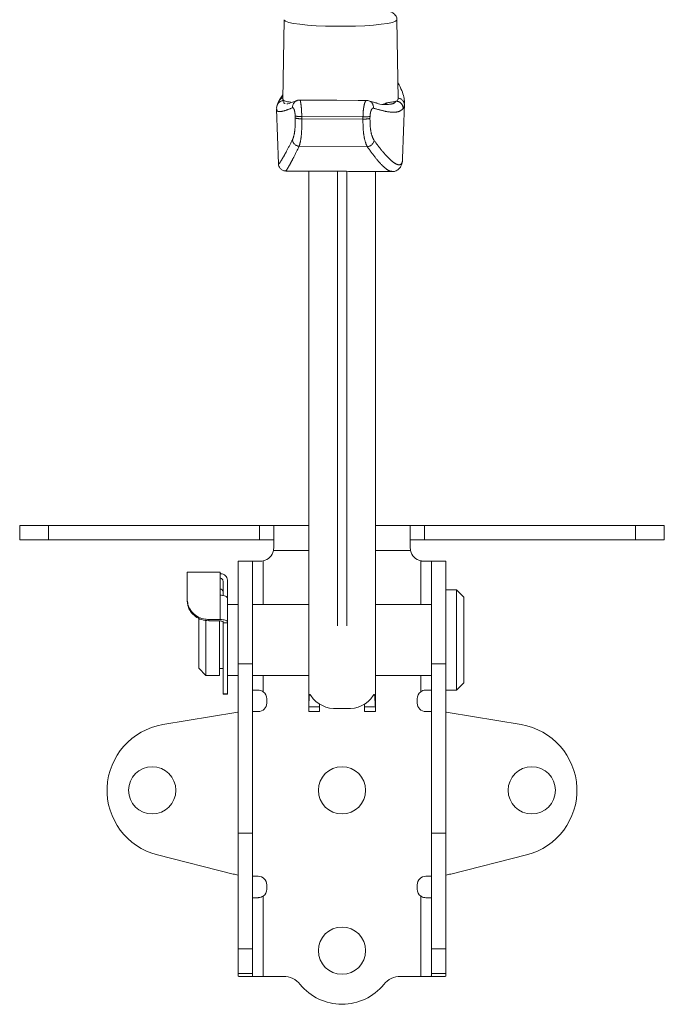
# Model space of a CAD drawing. Header units: millimetres. Extents: x 2 to 601, y 5 to 415.
# Tile 99 of 139: x 542 to 551, y 168 to 181. Entities that reach past the tile are written whole.
import ezdxf

# ---------------------------------------------------------------- set-up
doc = ezdxf.new("R2010")
doc.units = ezdxf.units.MM
doc.linetypes.add('PHANTOM', pattern=[12.7, 6.35, -1.27, 1.27, -1.27, 1.27, -1.27])

msp = doc.modelspace()

# ---------------------------------------------------------------- linework, layer by layer
at = {"color": 7, "linetype": 'Continuous', "lineweight": 15}
for p, q in [((545.9918, 181.4285), (545.9722, 180.316)), ((547.5847, 180.3164), (547.5652, 181.4285)), ((545.8929, 180.2328), (545.8895, 180.2209)), ((545.9178, 180.2933), (545.9126, 180.2827)), ((546.2071, 180.3053), (546.2092, 180.3058)), ((546.3225, 180.3058), (546.2092, 180.3064)), ((546.3224, 180.3055), (546.3264, 180.3057)), ((546.3264, 180.3057), (546.6233, 180.3041)), ((546.6233, 180.3041), (546.6251, 180.3039)), ((546.7238, 180.3036), (546.6251, 180.3042)), ((546.7238, 180.3034), (546.7251, 180.3035)), ((546.7251, 180.3035), (547.022, 180.3019)), ((547.022, 180.3019), (547.0265, 180.3017)), ((547.1397, 180.3014), (547.0265, 180.302)), ((547.1396, 180.2988), (547.1438, 180.3002)), ((547.6449, 179.4876), (547.6719, 180.255)), ((547.668, 180.2608), (547.6683, 180.2552)), ((545.885, 180.1806), (545.9119, 179.4148)), ((545.8893, 180.1808), (545.889, 180.183)), ((545.9136, 179.4158), (545.9134, 179.4149)), ((546.013, 179.3141), (546.4301, 179.3119)), ((546.3335, 179.3124), (546.3335, 171.8292)), ((547.0891, 179.3083), (547.4936, 179.3061)), ((547.264, 179.3073), (547.264, 171.8292)), ((542.2985, 174.1615), (542.2985, 174.3615)), ((542.2985, 174.3615), (542.6985, 174.3615)), ((542.6985, 174.3615), (545.6485, 174.3615)), ((545.6485, 174.3615), (545.8421, 174.3615)), ((545.8421, 174.3615), (545.8485, 174.358)), ((546.3335, 174.3615), (545.8421, 174.3615)), ((545.8485, 174.0615), (545.8485, 174.358)), ((547.7548, 174.3615), (547.264, 174.3615)), ((547.7485, 174.358), (547.7548, 174.3615)), ((547.7485, 174.358), (547.7485, 174.0615)), ((547.7548, 174.3615), (547.9485, 174.3615)), ((547.9485, 174.3615), (550.8985, 174.3615)), ((550.8985, 174.3615), (551.2985, 174.3615)), ((551.2985, 174.3615), (551.2985, 174.1615)), ((542.6985, 174.1615), (542.2985, 174.1615)), ((542.6985, 174.1615), (545.6485, 174.1615)), ((545.8421, 174.1615), (545.6485, 174.1615)), ((545.8485, 174.0615), (545.8421, 174.0115)), ((547.7548, 174.0115), (547.7485, 174.0615)), ((547.9485, 174.1615), (547.7548, 174.1615)), ((547.9485, 174.1615), (550.8985, 174.1615)), ((551.2985, 174.1615), (550.8985, 174.1615)), ((545.3485, 173.8615), (545.5485, 173.8615)), ((545.3485, 172.4268), (545.3485, 173.8615)), ((545.5485, 172.4268), (545.5485, 173.8615)), ((545.6485, 173.8615), (545.5485, 173.8615)), ((548.0485, 173.8615), (547.9485, 173.8615)), ((548.0485, 173.8615), (548.2485, 173.8615)), ((548.0485, 173.8615), (548.0485, 172.4268)), ((548.2485, 173.8615), (548.2485, 172.4268)), ((545.0985, 173.7115), (544.6385, 173.7115)), ((544.6385, 173.3194), (544.6385, 173.7115)), ((545.0985, 173.3881), (545.0985, 173.7115)), ((545.1385, 173.3837), (545.1385, 173.5781)), ((545.1985, 173.3413), (545.1985, 173.5967)), ((548.3985, 173.4615), (548.2485, 173.4615)), ((548.4985, 173.3615), (548.3985, 173.4615)), ((548.3985, 173.4615), (548.3985, 172.0615)), ((548.4985, 173.3615), (548.4985, 172.1615)), ((544.6385, 173.3003), (544.6385, 173.3194)), ((545.1985, 173.3413), (545.1985, 173.0179)), ((545.3485, 173.2565), (545.1985, 173.2565)), ((546.3335, 173.2565), (545.5485, 173.2565)), ((548.0485, 173.2565), (547.264, 173.2565)), ((544.7985, 173.069), (544.7985, 172.3665)), ((544.8985, 173.04), (544.8985, 172.2665)), ((544.9385, 173.048), (545.0985, 173.048)), ((544.9385, 173.0299), (545.0785, 173.0299)), ((545.0885, 173.0297), (545.0885, 172.2665)), ((545.1385, 173.0118), (545.1385, 173.0028)), ((545.1385, 173.0028), (545.1985, 173.0028)), ((545.1385, 172.0093), (545.1385, 173.0028)), ((545.1985, 173.0179), (545.1985, 173.0028)), ((545.1985, 172.0093), (545.1985, 173.0028)), ((545.3485, 170.0631), (545.3485, 172.4268)), ((545.5485, 170.0631), (545.5485, 172.4268)), ((548.0485, 172.4268), (548.0485, 170.0631)), ((548.2485, 172.4268), (548.2485, 170.0631)), ((544.7985, 172.3665), (544.8985, 172.2665)), ((544.8985, 172.2665), (545.0885, 172.2665)), ((545.0885, 172.3615), (545.1385, 172.3615)), ((545.1985, 172.2665), (545.3485, 172.2665)), ((545.5485, 172.2665), (546.3335, 172.2665)), ((547.264, 172.2665), (548.0485, 172.2665)), ((548.3985, 172.0615), (548.4985, 172.1615)), ((545.1385, 172.0093), (545.1385, 172.0033)), ((545.1385, 172.0033), (545.1985, 172.0033)), ((545.1985, 172.0093), (545.1985, 172.0033)), ((545.55, 172.0615), (545.6285, 172.0615)), ((546.344, 171.9939), (546.3617, 171.9969)), ((547.2535, 171.9939), (547.2358, 171.9969)), ((548.0469, 172.0615), (547.9685, 172.0615)), ((548.2485, 172.0615), (548.3985, 172.0615)), ((545.7485, 171.9415), (545.7485, 171.8815)), ((546.485, 171.8719), (546.4835, 171.8292)), ((547.114, 171.8292), (547.1125, 171.8715)), ((547.8485, 171.8815), (547.8485, 171.9415)), ((544.2965, 171.5791), (545.3173, 171.7481)), ((545.5485, 171.7615), (545.6285, 171.7615)), ((546.3335, 171.8292), (546.4835, 171.8292)), ((546.3335, 171.8292), (546.3335, 171.7615)), ((546.3335, 171.7615), (546.4835, 171.7615)), ((546.4835, 171.8292), (546.4835, 171.7615)), ((546.864, 171.8031), (546.7335, 171.8031)), ((547.264, 171.8292), (547.114, 171.8292)), ((547.114, 171.7615), (547.114, 171.8292)), ((547.114, 171.7615), (547.264, 171.7615)), ((547.264, 171.7615), (547.264, 171.8292)), ((547.9685, 171.7615), (548.0485, 171.7615)), ((548.2796, 171.7481), (549.3004, 171.5791)), ((545.3485, 168.4462), (545.3485, 170.0631)), ((545.5485, 168.4462), (545.5485, 170.0631)), ((548.0485, 170.0631), (548.0485, 168.4462)), ((548.2485, 170.0631), (548.2485, 168.4462)), ((545.2776, 169.4922), (544.2201, 169.76)), ((549.3768, 169.76), (548.3193, 169.4922)), ((545.5485, 169.4615), (545.6285, 169.4615)), ((547.9685, 169.4615), (548.0485, 169.4615)), ((545.7485, 169.3415), (545.7485, 169.2815)), ((547.8485, 169.2815), (547.8485, 169.3415)), ((545.6285, 169.1615), (545.55, 169.1615)), ((547.9685, 169.1615), (548.0469, 169.1615)), ((545.3485, 168.1007), (545.3485, 168.4462)), ((545.5485, 168.1007), (545.5485, 168.4462)), ((548.0485, 168.4462), (548.0485, 168.1007)), ((548.2485, 168.4462), (548.2485, 168.1007)), ((545.3485, 168.0652), (545.3485, 168.1007)), ((545.357, 168.0615), (545.3485, 168.0652)), ((545.5696, 168.0615), (545.357, 168.0615)), ((545.5485, 168.1007), (545.5485, 168.0652)), ((545.6985, 168.0615), (545.5696, 168.0615)), ((545.9818, 168.0615), (545.6985, 168.0615)), ((547.8985, 168.0615), (547.6151, 168.0615)), ((548.0274, 168.0615), (547.8985, 168.0615)), ((548.24, 168.0615), (548.0274, 168.0615)), ((548.0485, 168.0652), (548.0485, 168.1007)), ((548.2485, 168.0652), (548.24, 168.0615)), ((548.2485, 168.1007), (548.2485, 168.0652))]:
    msp.add_line(p, q, dxfattribs=at)
at = {"color": 7, "linetype": 'PHANTOM', "lineweight": 0}
for p, q in [((546.1455, 180.0549), (546.1447, 180.0846)), ((547.0915, 180.0712), (546.2367, 180.0759)), ((546.2367, 180.0759), (546.2375, 180.0462)), ((546.2375, 180.0462), (547.0908, 180.0415)), ((547.0908, 180.0415), (547.0915, 180.0712)), ((547.19, 180.0789), (547.1892, 180.0492)), ((547.1512, 179.6559), (546.2006, 179.661)), ((546.7335, 179.3113), (546.7335, 171.8031)), ((546.864, 179.3104), (546.864, 171.8031)), ((542.6985, 174.3615), (542.6985, 174.1615)), ((545.6485, 174.1615), (545.6485, 174.3615)), ((547.9485, 174.3615), (547.9485, 174.1615)), ((550.8985, 174.1615), (550.8985, 174.3615)), ((546.3335, 174.0115), (545.8421, 174.0115)), ((547.7548, 174.0115), (547.264, 174.0115)), ((545.6985, 173.8679), (545.6985, 173.2565)), ((547.8985, 173.8679), (547.8985, 173.2565)), ((545.0985, 173.048), (545.0985, 173.3881)), ((544.9385, 173.048), (544.9385, 173.0299)), ((545.3485, 172.4268), (545.5485, 172.4268)), ((548.0485, 172.4268), (548.2485, 172.4268)), ((545.6985, 172.2665), (545.6985, 172.039)), ((547.8985, 172.2665), (547.8985, 172.039)), ((545.1385, 172.0093), (545.1985, 172.0093)), ((545.3485, 170.0631), (545.5485, 170.0631)), ((548.0485, 170.0631), (548.2485, 170.0631)), ((545.6985, 169.1841), (545.6985, 168.0615)), ((547.8985, 169.1841), (547.8985, 168.0615)), ((545.3485, 168.4462), (545.5485, 168.4462)), ((548.0485, 168.4462), (548.2485, 168.4462)), ((545.3485, 168.1007), (545.5485, 168.1007)), ((548.0485, 168.1007), (548.2485, 168.1007))]:
    msp.add_line(p, q, dxfattribs=at)
at = {"color": 7, "linetype": 'PHANTOM', "lineweight": 0, "flags": 128}
msp.add_lwpolyline([(547.5652, 181.4285), (547.5644, 181.4241), (547.5452, 181.4077), (547.5014, 181.3919), (547.4344, 181.3774), (547.3463, 181.3645), (547.2399, 181.3536), (547.1187, 181.3451), (546.9866, 181.3393), (546.8478, 181.3364), (546.7068, 181.3364), (546.568, 181.3394), (546.4361, 181.3452), (546.3151, 181.3538), (546.209, 181.3647), (546.1213, 181.3776), (546.0546, 181.3922), (546.0112, 181.4079), (545.9925, 181.4244), (545.9918, 181.4285)], dxfattribs=at)
at = {"color": 7, "linetype": 'Continuous', "lineweight": 15, "flags": 128}
for points in [[(546.1691, 180.2988), (546.1676, 180.2982), (546.1651, 180.2971)], [(545.0785, 173.0299), (545.0902, 173.0296), (545.1014, 173.0286), (545.1118, 173.0269), (545.1209, 173.0246), (545.1284, 173.0219), (545.1339, 173.0188), (545.1373, 173.0154), (545.1385, 173.0118)], [(545.1985, 173.0179), (545.1966, 173.0238), (545.1909, 173.0294), (545.1816, 173.0346), (545.1692, 173.0392), (545.154, 173.043), (545.1368, 173.0457), (545.118, 173.0475), (545.0985, 173.048)], [(545.3485, 171.7528), (545.3376, 171.7513), (545.3173, 171.7481)], [(548.2796, 171.7481), (548.2594, 171.7513), (548.2485, 171.7528)]]:
    msp.add_lwpolyline(points, dxfattribs=at)
at = {"color": 7, "linetype": 'Continuous', "lineweight": 15}
for centre in [(544.1485, 170.6615), (546.7985, 170.6615), (549.4485, 170.6615), (546.7985, 168.4215)]:
    msp.add_circle(centre, 0.33, dxfattribs=at)
at = {"color": 7, "linetype": 'PHANTOM', "lineweight": 0}
for centre, radius, start, end in [((545.9867, 180.1991), 0.0996, 89.69493, 160.18397), ((546.0034, 180.2451), 0.0982, 108.247, 150.65803), ((546.2057, 180.2089), 0.0971, 114.70995, 185.47755), ((547.1419, 180.2053), 0.0959, 352.87772, 70.67122), ((547.5513, 180.1897), 0.1004, 358.06646, 89.56079), ((547.5701, 180.2351), 0.0997, 358.28568, 81.73314), ((546.2156, 180.3427), 0.2676, 254.64422, 274.52573), ((546.2164, 180.3128), 0.2675, 254.63805, 274.53037), ((547.1148, 180.3678), 0.3272, 265.77841, 283.14448), ((547.1156, 180.3975), 0.3272, 265.77911, 283.14236), ((546.2093, 179.766), 0.1053, 190.32626, 265.29636), ((547.1418, 179.7644), 0.109, 274.94901, 347.53849)]:
    msp.add_arc(centre, radius, start, end, dxfattribs=at)
at = {"color": 7, "linetype": 'Continuous', "lineweight": 15}
for centre, radius, start, end in [((545.6485, 174.0615), 0.2, 284.47751, 345.52249), ((547.9485, 174.0615), 0.2, 194.47751, 255.52249), ((545.0868, 173.4266), 0.0519, 5.41435, 77.02868), ((545.6285, 171.9415), 0.12, 0, 54.31467), ((546.7087, 172.2226), 0.4202, 214.53797, 273.38532), ((546.8888, 172.2226), 0.4202, 266.61468, 325.46202), ((547.9685, 171.9415), 0.12, 125.68533, 180), ((545.6285, 171.8815), 0.12, 270, 0), ((547.9685, 171.8815), 0.12, 180, 270), ((544.4485, 170.6615), 0.93, 99.40358, 255.78622), ((549.1485, 170.6615), 0.93, 284.21378, 80.59642), ((545.5232, 170.4615), 1, 255.78622, 259.94004), ((545.6285, 169.3415), 0.12, 0, 90), ((547.9685, 169.3415), 0.12, 90, 180), ((548.0738, 170.4615), 1, 280.05996, 284.21378), ((545.6285, 169.2815), 0.12, 305.68533, 0), ((547.9685, 169.2815), 0.12, 180, 234.31467), ((545.9818, 167.7615), 0.3, 38.9448, 90), ((547.6151, 167.7615), 0.3, 90, 141.0552), ((546.7985, 168.4215), 0.75, 218.9448, 321.0552)]:
    msp.add_arc(centre, radius, start, end, dxfattribs=at)
for centre, ratio, start_param, end_param in [((545.6985, 172.0533), 0.3848329, 2.9982451, 3.1415927), ((547.8985, 172.0533), 0.3848329, 0, 0.1433476), ((545.6985, 169.174), 0.5826589, 3.1415927, 3.2849402), ((547.8985, 169.174), 0.5826589, 6.1398377, 6.2831853)]:
    msp.add_ellipse(centre, major_axis=(0.15, 0), ratio=ratio, start_param=start_param, end_param=end_param, dxfattribs=at)
for points, knots in [([(547.5641, 181.4271), (547.5645, 181.4289), (547.5677, 181.4463), (547.5543, 181.4783), (547.5313, 181.509), (547.5042, 181.5287), (547.4736, 181.5437), (547.4479, 181.5511), (547.4328, 181.5555)], [0, 0, 0, 0, 0.0208688, 0.1936046, 0.3458432, 0.5078801, 0.7112134, 1, 1, 1, 1]), ([(547.6715, 180.2613), (547.6703, 180.2835), (547.6675, 180.3332), (547.6414, 180.417), (547.6127, 180.4887), (547.5859, 180.5363), (547.5807, 180.5456)], [0, 0, 0, 0, 0.2516589, 0.5650989, 0.9151906, 1, 1, 1, 1]), ([(545.9733, 180.3803), (545.9596, 180.3612), (545.9371, 180.33), (545.9246, 180.3027), (545.9197, 180.292)], [0, 0, 0, 0, 0.6084992, 1, 1, 1, 1]), ([(545.913, 180.2824), (545.9112, 180.2782), (545.9032, 180.2589), (545.8974, 180.2436), (545.8951, 180.2373), (545.8951, 180.2372)], [0, 0, 0, 0, 0.2189357, 0.98556, 1, 1, 1, 1]), ([(545.9872, 180.2987), (545.9807, 180.3018), (545.9701, 180.3068), (545.9773, 180.3133), (545.9801, 180.3158)], [0, 0, 0, 0, 0.61571483, 1, 1, 1, 1]), ([(546.0838, 180.2767), (546.068, 180.2789), (546.0241, 180.285), (546.0016, 180.2933), (545.9872, 180.2987)], [0, 0, 0, 0, 0.358756, 1, 1, 1, 1]), ([(546.1683, 180.3022), (546.1466, 180.2927), (546.103, 180.2735), (546.0591, 180.2587), (546.031, 180.2524), (546.0278, 180.2523), (546.0266, 180.2523)], [0, 0, 0, 0, 0.2859105, 0.5767033, 0.8330314, 1, 1, 1, 1]), ([(546.0275, 180.2507), (546.028, 180.2502), (546.0285, 180.2496), (546.0301, 180.2499), (546.0301, 180.2499)], [0, 0, 0, 0, 0.9981866, 1, 1, 1, 1]), ([(546.2091, 180.305), (546.2055, 180.3054), (546.1905, 180.3075), (546.1764, 180.301), (546.1656, 180.2962)], [0, 0, 0, 0, 0.2401021, 1, 1, 1, 1]), ([(547.1732, 180.294), (547.1654, 180.2974), (547.1544, 180.3022), (547.1428, 180.3004), (547.1395, 180.2999)], [0, 0, 0, 0, 0.7144861, 1, 1, 1, 1]), ([(547.2913, 180.2626), (547.274, 180.2667), (547.2392, 180.2748), (547.1947, 180.2899), (547.1724, 180.2975)], [0, 0, 0, 0, 0.4974344, 1, 1, 1, 1]), ([(547.2686, 180.2654), (547.2763, 180.2632), (547.3338, 180.2468), (547.408, 180.2385), (547.457, 180.2467), (547.479, 180.2504)], [0, 0, 0, 0, 0.0789131, 0.5881389, 1, 1, 1, 1]), ([(547.3986, 180.2559), (547.4026, 180.2588), (547.4138, 180.2669), (547.425, 180.2683), (547.4323, 180.2693)], [0, 0, 0, 0, 0.3508343, 1, 1, 1, 1]), ([(547.5521, 180.2901), (547.5338, 180.2853), (547.5034, 180.2772), (547.4525, 180.2715), (547.4323, 180.2693)], [0, 0, 0, 0, 0.6035354, 1, 1, 1, 1]), ([(547.5734, 180.3161), (547.5766, 180.3108), (547.5826, 180.3009), (547.5616, 180.2935), (547.5521, 180.2901)], [0, 0, 0, 0, 0.54337451, 1, 1, 1, 1]), ([(545.8906, 180.2207), (545.8885, 180.2142), (545.8851, 180.2033), (545.8862, 180.1887), (545.8867, 180.183)], [0, 0, 0, 0, 0.60413792, 1, 1, 1, 1]), ([(545.9126, 179.4157), (545.9127, 179.4101), (545.9128, 179.3981), (545.9224, 179.3667), (545.9478, 179.3351), (545.9824, 179.3163), (546.0044, 179.3161), (546.013, 179.316)], [0, 0, 0, 0, 0.1900741, 0.4045079, 0.6268604, 0.853638, 1, 1, 1, 1]), ([(547.493, 179.308), (547.4971, 179.3075), (547.5156, 179.3051), (547.5569, 179.3162), (547.6015, 179.3487), (547.6284, 179.3922), (547.6411, 179.4388), (547.6458, 179.4709), (547.6444, 179.4924), (547.6443, 179.4944)], [0, 0, 0, 0, 0.0469479, 0.2122193, 0.3876798, 0.5582049, 0.7439374, 0.9768392, 1, 1, 1, 1]), ([(546.4301, 179.3122), (546.4475, 179.3121), (546.5178, 179.3113), (546.6811, 179.312), (546.8864, 179.3107), (547.0313, 179.3079), (547.0865, 179.3084), (547.0891, 179.3084)], [0, 0, 0, 0, 0.0984523, 0.396061, 0.6909134, 0.9856131, 1, 1, 1, 1]), ([(545.6985, 173.8679), (545.6849, 173.8652), (545.668, 173.8618), (545.6517, 173.8616), (545.6485, 173.8615)], [0, 0, 0, 0, 0.8013093, 1, 1, 1, 1]), ([(547.9485, 173.8615), (547.9351, 173.8622), (547.9184, 173.863), (547.9018, 173.8671), (547.8985, 173.8679)], [0, 0, 0, 0, 0.8013101, 1, 1, 1, 1]), ([(545.1985, 173.5967), (545.197, 173.6094), (545.1955, 173.6228), (545.1847, 173.6449), (545.1709, 173.6633), (545.1422, 173.6818), (545.1165, 173.6886), (545.1019, 173.689), (545.0985, 173.6891)], [0, 0, 0, 0, 0.26630293, 0.28132843, 0.50676935, 0.72504522, 0.93588294, 1, 1, 1, 1]), ([(545.0985, 173.6305), (545.1042, 173.6281), (545.116, 173.6231), (545.1292, 173.6095), (545.1372, 173.5938), (545.1381, 173.5829), (545.1385, 173.5781)], [0, 0, 0, 0, 0.2495716, 0.5133561, 0.7862115, 1, 1, 1, 1]), ([(545.0985, 173.3881), (545.1095, 173.3876), (545.1314, 173.3866), (545.1607, 173.379), (545.1797, 173.3695), (545.1947, 173.3569), (545.1969, 173.3477), (545.1985, 173.3413)], [0, 0, 0, 0, 0.20566878, 0.41138566, 0.61970545, 0.73377309, 1, 1, 1, 1]), ([(544.6385, 173.3194), (544.6415, 173.2916), (544.6474, 173.2359), (544.6963, 173.155), (544.7695, 173.0915), (544.8544, 173.0541), (544.913, 173.0499), (544.9385, 173.048)], [0, 0, 0, 0, 0.2116487, 0.4235862, 0.6302183, 0.8388694, 1, 1, 1, 1]), ([(544.9385, 173.0299), (544.9048, 173.0331), (544.8374, 173.0394), (544.7477, 173.0882), (544.6806, 173.1573), (544.6439, 173.2329), (544.6401, 173.2799), (544.6385, 173.3003)], [0, 0, 0, 0, 0.2119419, 0.423908, 0.6348057, 0.8416625, 1, 1, 1, 1]), ([(545.6285, 172.0615), (545.6387, 172.0608), (545.6592, 172.0594), (545.6836, 172.0491), (545.6956, 172.0409), (545.6985, 172.039)], [0, 0, 0, 0, 0.4330146, 0.8666438, 1, 1, 1, 1]), ([(546.344, 171.9939), (546.3417, 171.9599), (546.3373, 171.8932), (546.3347, 171.8502), (546.3335, 171.8292)], [0, 0, 0, 0, 0.5085848, 1, 1, 1, 1]), ([(546.3625, 171.9843), (546.3596, 171.9882), (546.3543, 171.9952), (546.3488, 172.0009), (546.3453, 172.0013), (546.3444, 171.9963), (546.344, 171.9939)], [0, 0, 0, 0, 0.3117401, 0.5709104, 0.7926442, 1, 1, 1, 1]), ([(547.2535, 171.9939), (547.2529, 171.9963), (547.2518, 172.0012), (547.2481, 172.0013), (547.2427, 171.9957), (547.2377, 171.9883), (547.235, 171.9843)], [0, 0, 0, 0, 0.2388702, 0.4710673, 0.7186502, 1, 1, 1, 1]), ([(547.264, 171.8292), (547.2626, 171.8516), (547.26, 171.8948), (547.2556, 171.9617), (547.2535, 171.9939)], [0, 0, 0, 0, 0.5199832, 1, 1, 1, 1]), ([(547.8985, 172.039), (547.9081, 172.0448), (547.9274, 172.0564), (547.9524, 172.0612), (547.9654, 172.0615), (547.9685, 172.0615)], [0, 0, 0, 0, 0.43289362, 0.86642855, 1, 1, 1, 1]), ([(545.6985, 169.1841), (545.6889, 169.1783), (545.6696, 169.1667), (545.6446, 169.1619), (545.6316, 169.1616), (545.6285, 169.1615)], [0, 0, 0, 0, 0.43289362, 0.86642855, 1, 1, 1, 1]), ([(547.9685, 169.1615), (547.9582, 169.1623), (547.9377, 169.1637), (547.9134, 169.174), (547.9013, 169.1822), (547.8985, 169.1841)], [0, 0, 0, 0, 0.4330146, 0.8666438, 1, 1, 1, 1]), ([(545.5485, 168.0652), (545.5499, 168.0639), (545.5522, 168.0618), (545.5648, 168.0616), (545.5696, 168.0615)], [0, 0, 0, 0, 0.6188106, 1, 1, 1, 1]), ([(548.0274, 168.0615), (548.0347, 168.0617), (548.0466, 168.0621), (548.048, 168.0644), (548.0485, 168.0652)], [0, 0, 0, 0, 0.6188422, 1, 1, 1, 1])]:
    msp.add_open_spline(points, degree=3, knots=knots, dxfattribs=at)
at = {"color": 7, "linetype": 'PHANTOM', "lineweight": 0}
for points, knots in [([(545.9872, 180.2987), (545.9848, 180.283), (545.9816, 180.2622), (546, 180.2585), (546.0046, 180.2576)], [0, 0, 0, 0, 0.75459248, 1, 1, 1, 1]), ([(546.2092, 180.3058), (546.2096, 180.3059), (546.2123, 180.3069), (546.2177, 180.2932), (546.2248, 180.2564), (546.2307, 180.2037), (546.2351, 180.1413), (546.2362, 180.0977), (546.2367, 180.0759)], [0, 0, 0, 0, 0.03627896, 0.23914362, 0.43539404, 0.624722, 0.81148424, 1, 1, 1, 1]), ([(547.0915, 180.0712), (547.0916, 180.0765), (547.092, 180.1043), (547.0953, 180.1565), (547.104, 180.2205), (547.1162, 180.2697), (547.1288, 180.2984), (547.1365, 180.2986), (547.1396, 180.2988)], [0, 0, 0, 0, 0.0467031, 0.2427766, 0.4460484, 0.6524069, 0.8569544, 1, 1, 1, 1]), ([(547.4323, 180.2693), (547.4178, 180.2592), (547.4027, 180.2487), (547.3761, 180.2474), (547.3748, 180.2473)], [0, 0, 0, 0, 0.9528038, 1, 1, 1, 1]), ([(547.479, 180.2504), (547.4854, 180.2509), (547.5223, 180.254), (547.5386, 180.2738), (547.5521, 180.2901)], [0, 0, 0, 0, 0.1749409, 1, 1, 1, 1]), ([(547.6698, 180.2321), (547.6679, 180.2245), (547.6643, 180.2095), (547.6558, 180.1939), (547.6517, 180.1863)], [0, 0, 0, 0, 0.512384, 1, 1, 1, 1]), ([(546.109, 180.1996), (546.0722, 180.1846), (545.9986, 180.1547), (545.9282, 180.1418), (545.8891, 180.1484), (545.8892, 180.1719), (545.8893, 180.1808)], [0, 0, 0, 0, 0.2736436, 0.5472718, 0.8279893, 1, 1, 1, 1]), ([(546.1447, 180.0846), (546.1441, 180.0955), (546.143, 180.1175), (546.1378, 180.1488), (546.1307, 180.1751), (546.1221, 180.1936), (546.1146, 180.2008), (546.1104, 180.1999), (546.109, 180.1996)], [0, 0, 0, 0, 0.1730407, 0.3463392, 0.5246182, 0.7117111, 0.9060186, 1, 1, 1, 1]), ([(547.2371, 180.1935), (547.2331, 180.1935), (547.225, 180.1936), (547.2125, 180.1784), (547.2016, 180.1537), (547.1936, 180.1218), (547.1905, 180.0955), (547.19, 180.0816), (547.19, 180.0789)], [0, 0, 0, 0, 0.1959556, 0.3916833, 0.5871866, 0.7767733, 0.9572033, 1, 1, 1, 1]), ([(547.6517, 180.1863), (547.6362, 180.1717), (547.6053, 180.1425), (547.5159, 180.1327), (547.3974, 180.1462), (547.2905, 180.1777), (547.2371, 180.1935)], [0, 0, 0, 0, 0.2467271, 0.4934625, 0.7467233, 1, 1, 1, 1]), ([(546.1056, 179.7471), (546.1137, 179.7682), (546.1299, 179.8103), (546.1454, 179.9205), (546.1455, 180.01), (546.1455, 180.0549)], [0, 0, 0, 0, 0.3329383, 0.6648945, 1, 1, 1, 1]), ([(546.2375, 180.0462), (546.2376, 179.9901), (546.2377, 179.8787), (546.2233, 179.7407), (546.2082, 179.6876), (546.2006, 179.661)], [0, 0, 0, 0, 0.3373767, 0.6696101, 1, 1, 1, 1]), ([(547.1512, 179.6559), (547.1493, 179.6593), (547.1355, 179.6843), (547.113, 179.7523), (547.0923, 179.8834), (547.0913, 179.9888), (547.0908, 180.0415)], [0, 0, 0, 0, 0.0510094, 0.3698772, 0.6844555, 1, 1, 1, 1]), ([(547.1892, 180.0492), (547.1897, 180.007), (547.1907, 179.9224), (547.211, 179.8175), (547.2329, 179.7635), (547.2464, 179.7437), (547.2482, 179.7409)], [0, 0, 0, 0, 0.3133961, 0.6274668, 0.9484274, 1, 1, 1, 1]), ([(545.9134, 179.4149), (545.913, 179.4133), (545.9111, 179.4055), (545.9212, 179.4169), (545.9426, 179.4482), (545.9775, 179.5064), (546.0289, 179.5979), (546.0773, 179.6919), (546.1056, 179.7471)], [0, 0, 0, 0, 0.0456585, 0.2188052, 0.3919568, 0.5697297, 0.7475133, 1, 1, 1, 1]), ([(547.2482, 179.7409), (547.278, 179.7004), (547.3375, 179.6193), (547.4174, 179.5264), (547.4882, 179.4565), (547.5472, 179.4134), (547.593, 179.3969), (547.6249, 179.4081), (547.6421, 179.4375), (547.6427, 179.4743), (547.6429, 179.4877)], [0, 0, 0, 0, 0.1301797, 0.2603533, 0.3940069, 0.5276538, 0.6581444, 0.7886318, 0.9232024, 1, 1, 1, 1]), ([(546.2006, 179.661), (546.1728, 179.6044), (546.1259, 179.5089), (546.076, 179.4156), (546.0423, 179.3561), (546.0198, 179.3201), (546.0152, 179.3169), (546.013, 179.3153)], [0, 0, 0, 0, 0.2699392, 0.4549194, 0.6398905, 0.8297491, 1, 1, 1, 1]), ([(547.4929, 179.3101), (547.4785, 179.3118), (547.4465, 179.3157), (547.3684, 179.3821), (547.2696, 179.4905), (547.1906, 179.6008), (547.1512, 179.6559)], [0, 0, 0, 0, 0.2147924, 0.4762026, 0.738464, 1, 1, 1, 1])]:
    msp.add_open_spline(points, degree=3, knots=knots, dxfattribs=at)

doc.saveas('drawing.dxf')
